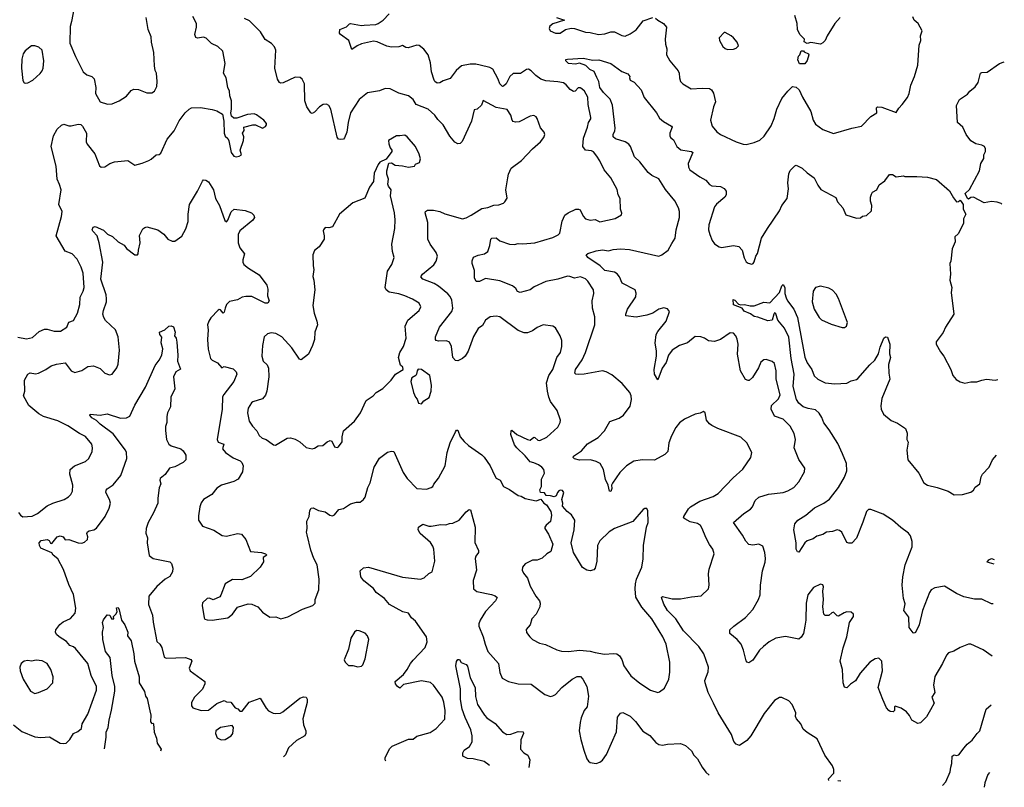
# Model space of a CAD drawing. Extents: x 1954683 to 2060285, y 904798 to 1016299.
# Tile 139 of 256: x 2050248 to 2058422, y 904798 to 911168. Entities that reach past the tile are written whole.
import ezdxf

# ---------------------------------------------------------------- set-up
doc = ezdxf.new("R2010")
doc.units = 0

msp = doc.modelspace()

# ---------------------------------------------------------------- linework, layer by layer
at = {"layer": '0CON10XD'}
for points in [[(2050698, 911255), (2050677.3, 911152.7), (2050668.3, 911111.7), (2050664.1, 910974.1), (2050710.9, 910860.9), (2050775.9, 910735.9), (2050805, 910710), (2050847.3, 910697.3), (2050865.9, 910675.9), (2050880, 910605), (2050878.8, 910555), (2050916.2, 910486.2), (2050977, 910467)], [(2056964.7, 904853.9), (2056962.3, 904867.7), (2057005.6, 904915), (2057006, 904945), (2056997, 904977), (2056932.9, 905065), (2056869.1, 905199.1), (2056785, 905251.2), (2056751.2, 905281.2), (2056732, 905325), (2056696.2, 905365), (2056687.5, 905385), (2056690, 905415), (2056683.6, 905433.6), (2056660, 905485), (2056634.1, 905514.1), (2056575, 905542.5), (2056555, 905542.5), (2056515, 905517.5), (2056429.5, 905410.5), (2056318.8, 905225), (2056283.3, 905185), (2056225, 905143.8), (2056195.9, 905155.9), (2056177.3, 905177.3), (2056158, 905235), (2056045.8, 905415), (2056006.7, 905496.7), (2055964.2, 905585), (2055938, 905665), (2055936.2, 905685), (2055964.2, 905755), (2055967.1, 905795), (2055926.5, 905905), (2055887.1, 905965), (2055759.4, 906095), (2055696, 906196), (2055624.7, 906264.7), (2055595, 906316), (2055576.4, 906373.6), (2055585, 906380), (2055665, 906362.5), (2055735, 906360.8), (2055825, 906378.8), (2055905, 906386.7), (2055966.4, 906443.6), (2055972.5, 906475), (2055965, 906570), (2055971.7, 906608.3), (2056012.5, 906735), (2056002, 906775), (2055975, 906813.8), (2055945, 906870), (2055915, 906946.2), (2055898.9, 906968.9), (2055875, 906985.7), (2055815, 907001.1), (2055768.8, 907025), (2055760, 907035), (2055760.8, 907045), (2055800.2, 907109.8), (2055816, 907125), (2055895, 907171.5), (2056005, 907211.1), (2056047.5, 907235), (2056170, 907365), (2056251.7, 907438.3), (2056316.8, 907533.2), (2056326.2, 907575), (2056284.2, 907655), (2056235, 907702), (2056045, 907773.8), (2055995, 907801.2), (2055974.2, 907814.2), (2055950, 907845), (2055940, 907905), (2055925, 907917.5), (2055897, 907903), (2055855, 907893.3), (2055766.1, 907853.9), (2055725, 907823.3), (2055695, 907783.3), (2055659.2, 907715), (2055637.1, 907655), (2055628, 907585), (2055605, 907559.2), (2055516.8, 907513.2), (2055415, 907514.2), (2055345.9, 907504.1), (2055286.2, 907465), (2055230.9, 907409.1), (2055168.8, 907321.2), (2055161.2, 907305), (2055163.6, 907276.4), (2055155, 907253.3), (2055143.8, 907255), (2055134, 907305), (2055112.6, 907352.6), (2055093.3, 907435), (2055066, 907486), (2055035, 907502.2), (2054985.6, 907515.6), (2054895, 907512.5), (2054854, 907524), (2054842.5, 907535), (2054844.5, 907545.5), (2054911.4, 907588.6), (2054963, 907647), (2055049.8, 907700.2), (2055104, 907755), (2055147.5, 907832.5), (2055225, 907860.8), (2055261.4, 907885), (2055315, 907961.2), (2055326.8, 908016.8), (2055324.3, 908045), (2055312.5, 908075), (2055249.7, 908149.7), (2055165, 908221.2), (2055115.9, 908245.9), (2055085, 908254), (2054935, 908226.5), (2054884.3, 908224.3), (2054865.8, 908225.8), (2054856.2, 908235), (2054862.9, 908265), (2054917.8, 908345), (2054945.6, 908405), (2055021.9, 908635), (2055021.7, 908701.7), (2055002.9, 908775), (2055001.9, 908835), (2055015.8, 908895), (2055011.2, 908925), (2054965, 908998.8), (2054945, 909016.2), (2054903.6, 909033.6), (2054855, 909023.3), (2054815, 909037.5), (2054795, 909038), (2054716.8, 909013.2), (2054615, 908995.5), (2054518.8, 908951.2), (2054485, 908927.1), (2054403.9, 908903.9), (2054381.4, 908911.4), (2054366.6, 908936.6), (2054338.3, 908958.3), (2054235, 909000.6), (2054115, 909020), (2054065, 908994), (2054037.5, 908995), (2054024.2, 909025), (2054024.3, 909085), (2054003.1, 909145), (2054003.4, 909166.6), (2054014.3, 909195.7), (2054055, 909214), (2054105.9, 909224.1), (2054135, 909243.3), (2054151.2, 909295), (2054158.8, 909345), (2054167.5, 909355), (2054205, 909356), (2054233.7, 909333.7), (2054314.6, 909304.6), (2054355, 909300.8), (2054385, 909311.4), (2054425, 909308.5), (2054525, 909315.6), (2054675, 909360.6), (2054718.3, 909381.7), (2054732.5, 909395), (2054752.5, 909495), (2054772.9, 909545), (2054801.8, 909565), (2054865, 909594.2), (2054886.6, 909596.6), (2054900, 909590), (2054925, 909536.7), (2054945, 909514), (2054985, 909504), (2055025, 909508.8), (2055065, 909491.2), (2055192.3, 909517.7), (2055243, 909547), (2055247, 909563), (2055236.2, 909595), (2055234, 909685), (2055216.2, 909715), (2055208.8, 909758.8), (2055156.6, 909856.6), (2055101.2, 909921.2), (2055065, 909996.7), (2055038.8, 910035), (2055011.7, 910071.7), (2054995, 910079.2), (2054944.1, 910084.1), (2054924, 910115), (2054928.9, 910185), (2054962.2, 910275), (2054969.2, 910315), (2054989.2, 910345), (2054989.2, 910355), (2054967.5, 910465), (2054964.3, 910525), (2054935.8, 910575), (2054915, 910593.8), (2054902, 910602), (2054885, 910601.2), (2054860, 910575), (2054845, 910572), (2054817.6, 910587.6), (2054785, 910627.5), (2054763.2, 910643.2), (2054715, 910653.1), (2054615, 910660), (2054575, 910673.8), (2054533.7, 910703.7), (2054495, 910744.3), (2054472.7, 910757.3), (2054455, 910754), (2054405, 910720), (2054345, 910720.8), (2054318.1, 910695), (2054286.9, 910635), (2054265, 910615.7), (2054255, 910614.4), (2054235, 910634), (2054219.4, 910675), (2054175, 910755.8), (2054150.3, 910770.3), (2054070.6, 910790.6), (2054035, 910798.2), (2053988, 910798), (2053915.5, 910784.5), (2053872, 910745), (2053821.2, 910678.8), (2053765, 910660), (2053735, 910642.9), (2053715, 910641.4), (2053695, 910654), (2053689.2, 910665), (2053668, 910735), (2053659.2, 910809.2), (2053640, 910875), (2053602.6, 910922.6), (2053565, 910952.5), (2053545, 910955.8), (2053473.6, 910933.6), (2053455, 910936.7), (2053425, 910953.3), (2053395, 910942), (2053335, 910940.8), (2053295, 910948.1), (2053215, 910983.8), (2053185, 910988.2), (2053085, 910968.1), (2053048.9, 910951.1), (2053005, 910920), (2052981.2, 910995), (2052911.2, 911045), (2052903.3, 911055), (2052906.2, 911085), (2052962.1, 911107.9), (2052985, 911133.8), (2052994.1, 911135.9), (2053085, 911120), (2053107.5, 911122.5), (2053205, 911128.6), (2053225, 911135.8), (2053265, 911163.8), (2053315, 911216.7)], [(2057060, 911185), (2057013.7, 911136.3), (2056952.5, 911035), (2056936, 910995), (2056916.7, 910975), (2056895, 910964), (2056815, 910978), (2056785, 910968.8), (2056760, 910985), (2056762.5, 911005), (2056725.8, 911045), (2056704, 911085), (2056703.3, 911135), (2056681.7, 911201.7)], [(2050234.1, 908534.1), (2050305, 908520.6), (2050355, 908530.6), (2050410.3, 908579.7), (2050455, 908598.8), (2050475, 908600), (2050533.2, 908583.2), (2050586.7, 908583.3), (2050640, 908615), (2050655, 908656.7), (2050695, 908672.5), (2050728.3, 908731.7), (2050747.8, 908805), (2050750.8, 908865), (2050775.4, 908914.6), (2050782.5, 908945), (2050774.1, 909064.1), (2050759.6, 909115), (2050725, 909179.4), (2050683.6, 909223.6), (2050625, 909245.7), (2050550, 909375), (2050595.5, 909534.5), (2050600, 909575), (2050574.2, 909635), (2050591.9, 909755), (2050579.7, 909799.7), (2050558.5, 909845), (2050552.4, 909952.4), (2050509.5, 910115), (2050529.2, 910205), (2050559.7, 910260.3), (2050595, 910293.3), (2050615, 910300), (2050655, 910286.7), (2050675, 910286.7), (2050735, 910301.2), (2050755, 910298), (2050770, 910285), (2050802, 910225), (2050800, 910155), (2050808, 910135), (2050870.8, 910055), (2050911.2, 909955), (2050925, 909943.8), (2050955, 909946.2), (2050997.5, 909975), (2051035, 909988), (2051145, 910000), (2051205, 909960), (2051265, 909976), (2051319.3, 909999.3), (2051340.5, 910009.5), (2051382.5, 910045), (2051405, 910050), (2051418.8, 910061.2), (2051472.9, 910175), (2051529.4, 910245), (2051572.8, 910327.2), (2051622.5, 910395), (2051655, 910426.2), (2051675, 910436), (2051748.8, 910438.8), (2051845, 910421.2), (2051885, 910410), (2051932.5, 910385), (2051943.8, 910325), (2051947, 910227), (2051955, 910200), (2051975, 910182.5), (2051985, 910162.5), (2052002.7, 910065), (2052025, 910033.8), (2052045, 910030), (2052070, 910035), (2052090, 910045), (2052077.5, 910085), (2052107.5, 910165), (2052110, 910195), (2052097.5, 910225), (2052111.7, 910248.3), (2052110, 910275), (2052185, 910296), (2052205, 910296.2), (2052265, 910267.5), (2052289.3, 910280.7), (2052296.7, 910295), (2052296.7, 910305), (2052276.2, 910335), (2052215, 910379.2), (2052194.2, 910385.8), (2052139.2, 910380.8), (2052050.7, 910349.3), (2052025, 910351.2), (2052007, 910367), (2052000, 910395), (2052005.9, 910425.9), (2052006, 910495), (2051993.8, 910535), (2051990, 910575), (2051976.7, 910605), (2051963.3, 910685), (2051939.4, 910725), (2051954.4, 910805), (2051935, 910906.7), (2051894.1, 910944.1), (2051840.7, 910970.7), (2051795, 911015.6), (2051775, 911021.9), (2051725, 911014.3), (2051710, 911020), (2051703.1, 911045), (2051716.5, 911105), (2051716.7, 911135), (2051685.6, 911195)], [(2050977, 910467), (2051015, 910470), (2051075, 910494), (2051135, 910533.1), (2051175, 910578.8), (2051195, 910591.2), (2051235, 910589.2), (2051305, 910560), (2051345, 910560), (2051366.8, 910573.2), (2051385.6, 910614.4), (2051390, 910655), (2051384.2, 910724.2), (2051373.8, 910745), (2051366.2, 910785), (2051360.8, 910895), (2051342.3, 910982.3), (2051340.8, 911025), (2051315.7, 911085), (2051296.9, 911185)], [(2052104.4, 907465.6), (2052098.5, 907415), (2052062.2, 907355), (2052025, 907336.2), (2051924.5, 907305.5), (2051885, 907278.8), (2051843, 907227), (2051775, 907186.9), (2051755, 907157.5), (2051745, 907125.8), (2051731.6, 907051.6), (2051733.3, 907013.3), (2051766.7, 906965), (2051861.2, 906931.2), (2051928.3, 906888.3), (2051965, 906882), (2052055, 906902.9), (2052088.3, 906898.3), (2052125, 906853.3), (2052164.2, 906754.2), (2052255, 906746.2), (2052290, 906735), (2052300, 906725), (2052270, 906705), (2052271.7, 906668.3), (2052243.3, 906625), (2052165, 906547.5), (2052091.7, 906518.3), (2052015, 906522.5), (2051954.1, 906485.9), (2051919.3, 906390.7), (2051910.7, 906379.3), (2051855, 906353.3), (2051825, 906366.7), (2051805, 906363.3), (2051765, 906327.5), (2051763.3, 906305), (2051778.8, 906205), (2051784.2, 906194.2), (2051805, 906186), (2051845.8, 906185.8), (2051975, 906204.2), (2052013.8, 906235), (2052055, 906292.5), (2052145, 906320), (2052175, 906316.2), (2052224.1, 906294.1), (2052265, 906251.2), (2052325, 906210), (2052375, 906213.3), (2052415, 906196.7), (2052475, 906211.2), (2052595, 906276.2), (2052682.5, 906305), (2052700, 906325), (2052700, 906355), (2052732, 906435), (2052735.5, 906525), (2052717.5, 906645), (2052690.8, 906695), (2052664, 906765), (2052633.8, 906893.8), (2052628.8, 906915), (2052633.8, 906945), (2052631.2, 907005), (2052650, 907045), (2052658, 907095), (2052667.5, 907115), (2052685, 907116.2), (2052730, 907095), (2052785, 907083.3), (2052822.5, 907055), (2052845, 907050), (2052861.7, 907058.3), (2052897.3, 907102.7), (2052935, 907110), (2052995, 907151.2), (2053045, 907164), (2053075, 907164.2), (2053102, 907185), (2053115.6, 907205), (2053138.1, 907285), (2053156.7, 907325), (2053190, 907455), (2053235, 907528.8), (2053301.2, 907578.8), (2053335, 907586), (2053355, 907583.3), (2053430.3, 907410.3), (2053465, 907360), (2053545, 907278), (2053625, 907272.9), (2053664.1, 907285.9), (2053676.7, 907295), (2053686.1, 907313.9), (2053725, 907363.3), (2053780, 907465), (2053796, 907575), (2053822.5, 907655), (2053865, 907747.5), (2053875, 907760), (2053885, 907760), (2053906, 907705), (2053936.8, 907666.8), (2053972.7, 907632.7), (2054085, 907557.1), (2054105, 907536), (2054152.5, 907465), (2054191.3, 907381.3), (2054205, 907364), (2054236, 907345), (2054263.3, 907293.3), (2054315, 907270), (2054385, 907220), (2054412.5, 907212.5), (2054445, 907193.8), (2054535, 907173.8), (2054575, 907187.5), (2054600, 907155), (2054621.7, 907141.7), (2054656.2, 907085), (2054662.5, 907055), (2054655, 907002.5), (2054618.3, 906971.7), (2054607.5, 906955), (2054607.5, 906945), (2054638.3, 906898.3), (2054673.8, 906815), (2054658.8, 906755), (2054625, 906736.2), (2054585, 906700), (2054545, 906683.3), (2054505, 906682), (2054445, 906653.3), (2054421.2, 906625), (2054420.7, 906600.7), (2054430, 906575), (2054465, 906533.3), (2054485, 906466.7), (2054533.4, 906383.4), (2054563.8, 906345), (2054570, 906325), (2054566.2, 906295), (2054536.2, 906235), (2054498.8, 906195), (2054486, 906145), (2054453.2, 906106.8), (2054455, 906083.3), (2054482, 906045), (2054505, 906024), (2054564.5, 905994.5), (2054612.1, 905982.1), (2054708.3, 905938.3), (2054745, 905928.1), (2054804.4, 905924.4), (2054895, 905935.6), (2054985, 905928.6), (2055025, 905915.7), (2055103, 905903), (2055178, 905908), (2055205, 905903.8), (2055228.8, 905888.8), (2055247.9, 905857.9), (2055264.4, 905805), (2055322, 905722), (2055395, 905662), (2055485, 905602.5), (2055545, 905584), (2055560.7, 905589.3), (2055600.7, 905619.3), (2055635.8, 905694.2), (2055645.6, 905754.4), (2055645.5, 905835.5), (2055613.6, 905985), (2055587.5, 906045), (2055496.4, 906195), (2055413.3, 906293.3), (2055362.5, 906375), (2055356.9, 906445), (2055360.5, 906485), (2055368.9, 906525), (2055412, 906625), (2055422.7, 906692.7), (2055425.6, 906805), (2055450.8, 906955), (2055466.7, 906995), (2055463, 907093), (2055455, 907110), (2055438.3, 907111.7), (2055425, 907102.5), (2055338, 907002), (2055185, 906944.2), (2055143, 906917), (2055065, 906842), (2055045.5, 906804.5), (2055040.6, 906675), (2055026.2, 906615), (2055015, 906602.5), (2054985, 906593.3), (2054955, 906598.8), (2054921.7, 906621.7), (2054847, 906747), (2054825.8, 906825), (2054850.6, 906935), (2054856.2, 907015), (2054829.3, 907059.3), (2054792.5, 907085), (2054755, 907130), (2054757.5, 907155), (2054747.5, 907185), (2054766.7, 907245), (2054755, 907260), (2054735, 907263.3), (2054725, 907257.5), (2054713.3, 907245), (2054703, 907217), (2054685, 907207.5), (2054655, 907217.5), (2054618.3, 907218.3), (2054605, 907240), (2054572.5, 907245), (2054567.5, 907265), (2054580, 907295), (2054581.2, 907355), (2054603.8, 907405), (2054598, 907435), (2054582.5, 907455), (2054555, 907473.3), (2054515, 907491.5), (2054485, 907497.5), (2054445, 907548.6), (2054374, 907615), (2054355, 907640), (2054326.7, 907725), (2054328.3, 907751.7), (2054335, 907760), (2054375, 907726), (2054462.6, 907682.6), (2054485, 907679.2), (2054515, 907702), (2054525, 907700.8), (2054548.8, 907678.8), (2054565, 907676), (2054625, 907704.2), (2054716, 907785), (2054736.2, 907825), (2054738, 907845), (2054710, 907925), (2054655, 907998.8), (2054639.5, 908035), (2054628.5, 908085), (2054622.1, 908155), (2054641.8, 908215), (2054673.1, 908265), (2054707.5, 908365), (2054737.5, 908405), (2054750, 908455), (2054747.5, 908505), (2054734, 908545), (2054695, 908610), (2054674.2, 908624.2), (2054595, 908634.2), (2054545, 908612.5), (2054504.4, 908585.6), (2054465, 908570), (2054435, 908568), (2054385, 908588.6), (2054235, 908702.5), (2054205, 908708.6), (2054155, 908702.5), (2054115, 908674), (2054090.7, 908629.3), (2054054.3, 908605), (2054015, 908538.8), (2053972, 908418), (2053945, 908376), (2053923.6, 908356.4), (2053885, 908336.9), (2053865, 908340), (2053843.3, 908365), (2053832.2, 908455), (2053815, 908490.8), (2053792.4, 908502.4), (2053725, 908499.4), (2053706.2, 908505), (2053699.2, 908515), (2053701.1, 908535), (2053734.4, 908615), (2053834.4, 908745), (2053844.5, 908775), (2053835, 908840), (2053820.9, 908870.9), (2053801.9, 908891.9), (2053724.3, 908955), (2053687.6, 908977.6), (2053594.7, 909014.7), (2053578, 909035), (2053592.9, 909055), (2053687, 909133), (2053705.7, 909165), (2053715.7, 909205), (2053705.8, 909235), (2053655.5, 909305.5), (2053635.8, 909345), (2053636.9, 909485), (2053613.3, 909565), (2053617.5, 909575), (2053635, 909586.2), (2053684.2, 909585.8), (2053735, 909576.9), (2053776.9, 909556.9), (2053925, 909516), (2053955, 909522.5), (2053996.7, 909546.7), (2054085, 909600), (2054135, 909607.8), (2054185, 909627.1), (2054225, 909632), (2054265, 909644), (2054276.7, 909655), (2054293.6, 909686.4), (2054282.9, 909755), (2054299.2, 909855), (2054305.8, 909885), (2054329.4, 909935), (2054415, 910000), (2054504, 910096), (2054570.8, 910155), (2054599.7, 910190.3), (2054608, 910215), (2054603.3, 910235), (2054571.4, 910271.4), (2054545, 910347.5), (2054535, 910362.5), (2054515, 910372.5), (2054485, 910366.2), (2054395, 910321.2), (2054365, 910316.7), (2054345, 910323.3), (2054336.7, 910335), (2054326.7, 910375), (2054295, 910423.3), (2054205, 910440), (2054095, 910496.7), (2054080.7, 910459.3), (2054045.8, 910424.2), (2054020, 910420), (2053998.9, 910325), (2053922.1, 910157.9), (2053905, 910140), (2053885, 910138.6), (2053861.7, 910151.7), (2053820.2, 910200.2), (2053762.9, 910295), (2053720, 910340), (2053695, 910376.2), (2053638.6, 910425), (2053540, 910465), (2053515, 910505.7), (2053475, 910535.8), (2053395, 910558), (2053322.5, 910595), (2053282.5, 910597.5), (2053234.1, 910575.9), (2053135, 910560), (2053066, 910505), (2052995.6, 910395), (2052975.8, 910315), (2052964.5, 910235.5), (2052945, 910186.7), (2052935, 910176.7), (2052915, 910172.5), (2052895, 910177.5), (2052885, 910192.5), (2052830.6, 910425), (2052815, 910455.8), (2052795, 910467.1), (2052766.8, 910463.2), (2052738, 910445), (2052695, 910401.2), (2052675, 910390), (2052664.1, 910394.1), (2052632.5, 910445), (2052614.2, 910495), (2052612, 910635), (2052593.8, 910675), (2052576.8, 910686.8), (2052535, 910690), (2052435, 910644), (2052415, 910641.2), (2052405, 910646.7), (2052388.1, 910675), (2052365.6, 910765), (2052374.3, 910915), (2052363.2, 910943.2), (2052339.3, 910969.3), (2052285, 911002.9), (2052247.4, 911067.4), (2052155, 911157.1), (2052115, 911177.1)], [(2054705, 911186.2), (2054770, 911165), (2054675, 911134.3), (2054648, 911115), (2054644.3, 911095), (2054652.5, 911075), (2054695, 911054.6), (2054735, 911055.6), (2054778, 911085), (2054825, 911097.3), (2054855, 911094.5), (2054945, 911064.3), (2054985, 911061.2), (2055054.4, 911044.4), (2055105, 911050), (2055155, 911067.1), (2055185, 911068), (2055247, 911037), (2055275, 911031.4), (2055315, 911049.2), (2055365, 911084.2), (2055425, 911158), (2055505, 911186)], [(2055525, 911181.2), (2055545, 911164.2), (2055593.8, 911135), (2055618, 911105), (2055606.9, 911005), (2055608, 910965), (2055620, 910925), (2055616.7, 910875), (2055645.9, 910825.9), (2055715, 910742.5), (2055724, 910724), (2055724.2, 910685), (2055734, 910655), (2055753.8, 910635), (2055822.5, 910595), (2055915, 910600.6), (2055975, 910597.5), (2055991.2, 910585), (2056007.7, 910557.7), (2056024, 910485), (2056009.2, 910445), (2055984.2, 910334.2), (2055998, 910285), (2056035, 910238), (2056065, 910215.8), (2056195, 910154), (2056255, 910134), (2056277.7, 910132.3), (2056345, 910148.8), (2056391.7, 910168.3), (2056427.9, 910202.1), (2056487.5, 910287.5), (2056512.4, 910347.6), (2056533.6, 910426.4), (2056575, 910513.3), (2056624.3, 910575.7), (2056665, 910613.3), (2056695, 910607.5), (2056720, 910585), (2056746.2, 910525), (2056816.8, 910406.8), (2056834.2, 910334.2), (2056855, 910300), (2056915.8, 910255.8), (2057005, 910224.2), (2057155, 910268), (2057236.7, 910285), (2057315, 910363.3), (2057363.3, 910395), (2057362, 910435), (2057370, 910445), (2057405, 910442), (2057525, 910397.5), (2057545, 910432.5), (2057575, 910462.5), (2057617.7, 910522.3), (2057631.2, 910555), (2057646, 910625), (2057676.2, 910695), (2057705, 910790), (2057716.2, 910955), (2057728.8, 910995), (2057727, 911033), (2057738.8, 911075), (2057706.7, 911135), (2057675, 911162.5), (2057662.3, 911192.3)], [(2056125, 910920), (2056175, 910922.5), (2056195, 910930), (2056215, 910950), (2056205, 910980), (2056175, 911017.5), (2056155, 911032.5), (2056105, 911060), (2056095, 911060), (2056053.9, 911016.1), (2056057.5, 910995), (2056086.4, 910946.4), (2056105, 910927.5), (2056125, 910920)], [(2050295, 910640), (2050315, 910644.3), (2050356.2, 910665), (2050417.6, 910722.4), (2050435, 910743.8), (2050441.9, 910765), (2050448.1, 910825), (2050433.9, 910913.9), (2050408.3, 910938.3), (2050375, 910950.8), (2050345, 910952), (2050295, 910910), (2050276, 910885), (2050265, 910840), (2050264.4, 910765), (2050273.8, 910663.8), (2050285, 910644.2), (2050295, 910640)], [(2056721.7, 910801.7), (2056706.7, 910835), (2056713.3, 910865), (2056723.6, 910876.4), (2056735, 910910), (2056755, 910910), (2056760, 910900), (2056796.7, 910885), (2056798.8, 910875), (2056785, 910830), (2056765, 910802.5), (2056721.7, 910801.7)], [(2058320.4, 905885.7), (2058247, 905937), (2058145, 905986.2), (2058125, 905986), (2058055, 905958.8), (2058003.9, 905926.1), (2057957.7, 905912.3), (2057941.2, 905895), (2057908, 905825), (2057845, 905717.5), (2057834.3, 905645), (2057845.7, 905585), (2057821.4, 905545), (2057838.6, 905495), (2057810.5, 905439.5), (2057775, 905383.3), (2057725, 905333.8), (2057705, 905326), (2057654.1, 905354.1), (2057635, 905392.5), (2057610, 905425), (2057565, 905453.3), (2057515, 905470), (2057510, 905465), (2057510, 905435), (2057500, 905425), (2057475, 905427.5), (2057462.5, 905435), (2057445, 905457.5), (2057412.5, 905525), (2057376, 905625), (2057411.8, 905765), (2057404.4, 905844.4), (2057379.1, 905869.1), (2057350, 905865), (2057305, 905835.7), (2057226, 905745), (2057187.7, 905682.3), (2057146.1, 905653.9), (2057115, 905622.5), (2057095, 905627.5), (2057084, 905665), (2057078, 905775), (2057059.2, 905845), (2057083.1, 905955), (2057114.3, 906045), (2057138, 906165), (2057170, 906215), (2057170, 906235), (2057151.7, 906251.7), (2057115, 906252.5), (2057093.6, 906246.4), (2057045, 906217.5), (2057035, 906220), (2057005, 906250), (2056990, 906245), (2056965, 906222.5), (2056935, 906222.5), (2056923.9, 906233.9), (2056914.2, 906295), (2056922, 906355), (2056916.7, 906425), (2056920.7, 906460.7), (2056915, 906477.5), (2056895, 906483.3), (2056838.8, 906455), (2056791.4, 906395), (2056775.9, 906325.9), (2056774, 906185), (2056767.1, 906135), (2056753.8, 906075), (2056735.6, 906044.4), (2056715, 906028), (2056605, 906048), (2056525, 906034.2), (2056470, 906005), (2056422.6, 905967.4), (2056390, 905935), (2056335, 905853.8), (2056301.7, 905831.7), (2056286.4, 905836.4), (2056278.3, 905848.3), (2056257.5, 905935), (2056238.8, 905985), (2056203.8, 906025), (2056143.8, 906075), (2056142.5, 906105), (2056175.7, 906134.3), (2056274.5, 906205.5), (2056335, 906274), (2056380, 906355), (2056395.6, 906395), (2056398.6, 906475), (2056415.6, 906595), (2056438.1, 906665), (2056439.5, 906695), (2056434.4, 906745), (2056417.5, 906797.5), (2056385, 906814.2), (2056335, 906805.8), (2056301.2, 906811.2), (2056275, 906838.8), (2056248.9, 906888.9), (2056174.1, 906995.9), (2056259.7, 907070.3), (2056315.7, 907105), (2056331.9, 907125), (2056355, 907178.8), (2056385, 907204), (2056465, 907229.4), (2056585, 907243.3), (2056625, 907257.1), (2056675, 907284.2), (2056715, 907332), (2056763.8, 907415), (2056766.2, 907445), (2056715, 907517.5), (2056678, 907615), (2056688.6, 907685), (2056678.6, 907735), (2056643.4, 907793.4), (2056585, 907852), (2056515, 907877.1), (2056487.3, 907935), (2056490, 907965), (2056548.5, 908021.5), (2056560, 908055), (2056526.9, 908185), (2056529.4, 908255), (2056513.6, 908313.6), (2056495, 908332.5), (2056445, 908348), (2056425, 908346), (2056400, 908325), (2056380.3, 908279.7), (2056330.3, 908199.7), (2056305, 908173.3), (2056295, 908172.5), (2056272.7, 908182.7), (2056232.6, 908252.6), (2056207.8, 908392.2), (2056212.2, 908475), (2056205.5, 908515.5), (2056194.2, 908544.2), (2056175, 908566.2), (2056145, 908570), (2056065, 908514), (2056015, 908498), (2055965, 908502), (2055934.2, 908524.2), (2055903.9, 908536.1), (2055855, 908538), (2055793.2, 908486.8), (2055725, 908464.2), (2055664.2, 908425), (2055635, 908383.8), (2055615, 908322.5), (2055581.9, 908275), (2055545, 908180), (2055518.1, 908225), (2055514.4, 908265), (2055535.5, 908375), (2055535, 908420), (2055523.8, 908483.8), (2055532.7, 908555), (2055545, 908580.8), (2055615, 908666), (2055643.3, 908745), (2055627.3, 908767.3), (2055595, 908775.8), (2055555, 908764.3), (2055505, 908731.9), (2055455.5, 908714.5), (2055365, 908700), (2055280.9, 908710.9), (2055279.4, 908725), (2055293.5, 908765), (2055362.4, 908867.6), (2055367, 908897), (2055357.5, 908925), (2055250.9, 908980.9), (2055227.1, 909035), (2055209.1, 909059.1), (2055185, 909071.5), (2055105, 909085.4), (2055065.7, 909125.7), (2054964.3, 909195), (2054952, 909215), (2054965, 909228), (2055035, 909250), (2055085, 909257.5), (2055135, 909248.8), (2055175, 909260), (2055235, 909265.5), (2055309.7, 909259.7), (2055555, 909204.2), (2055580, 909215), (2055632.5, 909255), (2055660.9, 909309.1), (2055690.6, 909355), (2055696.9, 909425), (2055726, 909525), (2055726.8, 909575), (2055718.2, 909605), (2055686.1, 909665), (2055608.8, 909758.8), (2055555, 909846.7), (2055495, 909875.6), (2055465, 909900), (2055396.7, 909986.7), (2055350.9, 910030.9), (2055318.5, 910115), (2055305, 910134.5), (2055275, 910154.5), (2055195, 910178.6), (2055173.8, 910195), (2055173.9, 910213.9), (2055188.6, 910245), (2055191.9, 910268.1), (2055169.1, 910459.1), (2055148.7, 910508.7), (2055095, 910562.9), (2055065.6, 910605), (2055054.7, 910654.7), (2055038.8, 910688.8), (2055016.6, 910736.6), (2054981.2, 910755), (2054947.6, 910787.6), (2054895, 910805.8), (2054862.4, 910797.6), (2054803.1, 910803.1), (2054783.3, 910825), (2054783.3, 910836.7), (2054795, 910841.2), (2054925, 910847.5), (2055005, 910832), (2055055, 910835.7), (2055155, 910804.3), (2055247.9, 910737.9), (2055297.3, 910717.3), (2055312.5, 910695), (2055310, 910685), (2055317, 910667), (2055349.7, 910649.7), (2055407.1, 910585), (2055432.6, 910522.6), (2055534.2, 910395), (2055560.8, 910350.8), (2055592.8, 910322.8), (2055660, 910285), (2055663.8, 910275), (2055644.4, 910225.6), (2055644.4, 910204.4), (2055650.9, 910190.9), (2055675, 910170), (2055704, 910114), (2055737.9, 910087.9), (2055805, 910077.8), (2055824.3, 910074.3), (2055836.2, 910065), (2055797.8, 909975), (2055800, 909945), (2055812.6, 909922.6), (2055895, 909862.5), (2055945, 909836.2), (2055975, 909798.8), (2055995, 909790), (2056065, 909784), (2056096.8, 909766.8), (2056112, 909745), (2056114, 909715), (2056100.8, 909695), (2056032, 909638), (2056015, 909614.2), (2055968.7, 909465), (2055966.1, 909425), (2055976.2, 909385), (2055996, 909336), (2056015, 909307.1), (2056053.7, 909283.7), (2056075, 909278.1), (2056175, 909292.5), (2056217.5, 909285), (2056246.2, 909255), (2056262.7, 909192.7), (2056279.3, 909159.3), (2056295, 909146.7), (2056325, 909140), (2056335.9, 909144.1), (2056345, 909157.5), (2056360, 909205), (2056373.9, 909226.1), (2056407.5, 909355), (2056455.6, 909435), (2056555, 909581.2), (2056575, 909626.7), (2056618.8, 909685), (2056630, 909765), (2056624, 909815), (2056632, 909888), (2056645, 909917.5), (2056682.5, 909955), (2056695, 909960), (2056745, 909936), (2056785, 909896.2), (2056843.3, 909855), (2056874.3, 909794.3), (2056899.5, 909759.5), (2057023, 909693), (2057037.5, 909655), (2057082.5, 909605), (2057107, 909547), (2057195, 909520), (2057227, 909523), (2057245, 909537.5), (2057276.7, 909543.3), (2057318.3, 909581.7), (2057322.5, 909625), (2057310.7, 909660.7), (2057310, 909695), (2057319.3, 909720.7), (2057327.5, 909735), (2057363, 909757), (2057383.6, 909796.4), (2057429.3, 909830.7), (2057468.3, 909881.7), (2057495, 909882.5), (2057525, 909862.5), (2057585, 909872.5), (2057595, 909867.5), (2057695, 909866.7), (2057785, 909860), (2057858.3, 909841.7), (2057967.7, 909747.7), (2057999.3, 909689.3), (2058025, 909657.5), (2058041.7, 909658.3), (2058055, 909670), (2058065, 909660), (2058080, 909635), (2058080, 909595), (2058102.5, 909555), (2058082.5, 909515), (2058082.5, 909475), (2058038.3, 909391.7), (2058012.5, 909365), (2058013, 909323), (2057988.8, 909265), (2057978, 909165), (2057970, 909145), (2057976.2, 909055), (2057970, 909005), (2057985.8, 908945), (2057982, 908905), (2058004, 908725), (2057935, 908616.7), (2057915, 908572.5), (2057857.5, 908495), (2057857.5, 908475), (2057891.7, 908411.7), (2057921.2, 908375), (2057976.7, 908265), (2057993.9, 908213.9), (2058021.7, 908181.7), (2058055, 908162.5), (2058095, 908150), (2058145, 908162.5), (2058195, 908163.3), (2058234, 908176), (2058275, 908183.3), (2058345, 908176.7), (2058369.2, 908182.4)], [(2058400.1, 909637), (2058395, 909642.5), (2058363, 909653), (2058315, 909660), (2058255, 909646.7), (2058165, 909693.8), (2058145, 909691.2), (2058125, 909677.5), (2058115, 909682.5), (2058097.5, 909725), (2058132.3, 909757.7), (2058217, 909913), (2058227.5, 909975), (2058252.5, 910015), (2058252.5, 910045), (2058266.4, 910073.6), (2058266.7, 910095), (2058257.5, 910115), (2058235.7, 910125.7), (2058185, 910136.2), (2058143.2, 910163.2), (2058105.8, 910215.8), (2058076.7, 910275), (2058033.3, 910315), (2058023.8, 910455), (2058051.2, 910505), (2058115, 910548.8), (2058135, 910573.3), (2058180.5, 910609.5), (2058203.9, 910646.1), (2058225, 910722.5), (2058235, 910728.8), (2058278.3, 910731.7), (2058382.5, 910805), (2058421.9, 910818.5)], [(2052675, 907606.2), (2052695, 907611.2), (2052725, 907630), (2052766.1, 907633.9), (2052800, 907665), (2052825, 907676.7), (2052840.5, 907670.5), (2052862, 907622), (2052885, 907616.2), (2052895, 907623.8), (2052924.2, 907665), (2052924.2, 907705.8), (2052936.7, 907755), (2053028.8, 907835), (2053077.1, 907905), (2053125, 908007.5), (2053182.8, 908047.2), (2053207.1, 908072.9), (2053263.4, 908106.6), (2053330.8, 908175), (2053368.8, 908225), (2053432.5, 908265), (2053427.5, 908285), (2053410.5, 908300.5), (2053392.5, 908365), (2053404, 908405), (2053435.6, 908454.4), (2053455.8, 908525), (2053449.2, 908625), (2053470.8, 908675), (2053565.7, 908754.3), (2053578, 908785), (2053563.3, 908815), (2053509.1, 908849.1), (2053445.6, 908875.6), (2053395, 908892.5), (2053315, 908905.6), (2053289.2, 908925), (2053282.9, 908945), (2053300.2, 909079.8), (2053337.5, 909135), (2053355.8, 909195), (2053342.5, 909245), (2053338, 909305), (2053361.4, 909435), (2053364.2, 909505.8), (2053360, 909565), (2053327.1, 909705), (2053331.4, 909755), (2053310, 909785), (2053304.1, 909804.1), (2053310, 909845), (2053297, 909887), (2053296.4, 909913.6), (2053313, 909977), (2053335, 909980), (2053365, 909960), (2053425, 909956.2), (2053475, 909943.3), (2053526.7, 909953.3), (2053535, 909970), (2053566.4, 909983.6), (2053576.4, 910013.6), (2053565, 910052.5), (2053533.8, 910115), (2053465, 910196.7), (2053445, 910208.8), (2053404.3, 910204.3), (2053375, 910204.3), (2053310, 910165), (2053313.6, 910136.4), (2053324.1, 910104.1), (2053337.5, 910085), (2053336.7, 910075), (2053289.3, 910010.7), (2053237.5, 909985), (2053223.3, 909965), (2053191.2, 909895), (2053186.2, 909825), (2053153.2, 909776.8), (2053113, 909687), (2053015, 909648), (2052903.8, 909555), (2052845, 909447.5), (2052815, 909440), (2052785, 909442.5), (2052770, 909425), (2052766.7, 909415), (2052776.7, 909375), (2052776.7, 909345), (2052735, 909283.3), (2052695, 909252.5), (2052682, 909215), (2052683.9, 909126.1), (2052690.8, 909095), (2052682.7, 909037.3), (2052691.4, 909005), (2052697.1, 908925), (2052681.9, 908795), (2052692.1, 908732.1), (2052713.8, 908665), (2052720, 908635), (2052698.8, 908575), (2052695.8, 908515), (2052680, 908465), (2052645, 908393.3), (2052585, 908343.8), (2052571.2, 908351.2), (2052508.6, 908445), (2052425, 908535.7), (2052375, 908564.2), (2052335, 908570), (2052305, 908562), (2052278.8, 908535), (2052264.4, 908465), (2052258.1, 908375), (2052269.2, 908335), (2052303, 908303), (2052314.2, 908275), (2052315.8, 908205), (2052300, 908085), (2052288.3, 908051.7), (2052265, 908022), (2052185, 907996), (2052173, 907987), (2052145.8, 907945), (2052139.4, 907905), (2052152.9, 907835), (2052180, 907795), (2052216.6, 907756.6), (2052235, 907716.2), (2052260, 907695), (2052295, 907684), (2052315, 907670), (2052355, 907640), (2052373, 907637), (2052470, 907695), (2052495, 907697.1), (2052535, 907685.4), (2052574.2, 907665), (2052627, 907617), (2052675, 907606.2)], [(2050237.9, 907077.9), (2050255.8, 907055), (2050275, 907043.3), (2050352.7, 907047.3), (2050395, 907070), (2050476.6, 907133.4), (2050523.6, 907156.4), (2050616.7, 907186.7), (2050652.7, 907207.3), (2050672.3, 907227.7), (2050686.2, 907256.2), (2050689.2, 907305), (2050664.2, 907395), (2050666.1, 907433.9), (2050704.5, 907465.5), (2050795, 907502.5), (2050821.2, 907525), (2050850, 907585), (2050852, 907615), (2050845.8, 907645), (2050795, 907707.5), (2050745, 907733.8), (2050648.6, 907798.6), (2050565, 907837.5), (2050446, 907875), (2050407.4, 907897.4), (2050323.3, 907965), (2050279.2, 908045), (2050290.8, 908085), (2050289.2, 908175), (2050314.6, 908225.4), (2050335, 908237.1), (2050379.7, 908229.7), (2050405, 908233.1), (2050466.4, 908263.6), (2050510, 908295), (2050555, 908307.8), (2050625, 908320.8), (2050674.7, 908254.7), (2050705, 908241.1), (2050765, 908256), (2050815, 908290), (2050860, 908295), (2050915, 908273.3), (2050955, 908233.8), (2050995, 908221.2), (2051016.7, 908225), (2051055, 908277.5), (2051065, 908310), (2051077.8, 908425), (2051066.4, 908535), (2051043.5, 908595), (2050961.7, 908671.7), (2050947.1, 908695), (2050938.8, 908725), (2050943.5, 908755), (2050968.8, 908825), (2050969.8, 908849.8), (2050965.6, 908885), (2050922.7, 909015), (2050938.1, 909155), (2050907.1, 909315), (2050891.2, 909375), (2050855, 909412.5), (2050850, 909425), (2050857.5, 909445), (2050875, 909451.2), (2050945, 909420), (2050978.3, 909388.3), (2051017.6, 909367.6), (2051066.7, 909325), (2051115, 909296.7), (2051135, 909270), (2051205, 909216.7), (2051225, 909217.5), (2051232.5, 909225), (2051233.3, 909255), (2051248.8, 909315), (2051243.9, 909376.1), (2051269.3, 909430.7), (2051286.1, 909443.9), (2051305, 909448.8), (2051395, 909424), (2051445, 909388), (2051477, 909347), (2051515, 909330), (2051535, 909330), (2051595, 909372.5), (2051627.7, 909432.3), (2051645.8, 909494.2), (2051645.8, 909555), (2051658, 909635), (2051723.8, 909745), (2051765, 909827.5), (2051775, 909837.5), (2051793, 909837), (2051815, 909823.3), (2051856, 909755), (2051875, 909682.5), (2051906.6, 909626.6), (2051952.1, 909502.1), (2051965, 909490), (2051977.1, 909505), (2052005, 909573.3), (2052030, 909595), (2052120, 909585), (2052172.5, 909565), (2052193.3, 909545), (2052196.2, 909525), (2052183.3, 909505), (2052074.5, 909415.5), (2052060.8, 909385), (2052060.8, 909315), (2052076.7, 909275), (2052113.8, 909225), (2052101.2, 909175), (2052101.2, 909155), (2052110, 909135), (2052146.7, 909105), (2052235, 909050), (2052300, 908965), (2052308.3, 908931.7), (2052306.2, 908875), (2052318, 908835), (2052307.5, 908815), (2052285, 908815.8), (2052175, 908870.5), (2052125, 908871.8), (2052095, 908865.5), (2052055, 908843.9), (2051990.9, 908829.1), (2051965.6, 908804.4), (2051955, 908772.5), (2051945, 908740), (2051936.4, 908733.6), (2051915, 908760), (2051905, 908762.5), (2051895, 908756.7), (2051835, 908693.8), (2051817.1, 908665), (2051808.1, 908635), (2051811.9, 908595), (2051806.9, 908515), (2051813.7, 908433.7), (2051831.9, 908355), (2051845, 908341.9), (2051889.1, 908319.1), (2051925, 908277.5), (2051945, 908290), (2052020.8, 908270.8), (2052044.5, 908245), (2052049.5, 908225), (2052027.1, 908165), (2051941.8, 908058.2), (2051933, 908037), (2051928.3, 907935), (2051888.8, 907685), (2051895, 907662.5), (2051942.5, 907645), (2051933.1, 907605), (2051956.9, 907575), (2052021.1, 907531.1), (2052077.2, 907507.2), (2052092.6, 907492.6), (2052104.4, 907465.6)], [(2058329.6, 906319.4), (2058315, 906320), (2058235, 906357.8), (2058175, 906360), (2058085, 906377.5), (2058025.5, 906405.5), (2057925, 906465.8), (2057845, 906454), (2057813.8, 906435), (2057802, 906415), (2057742, 906265), (2057714.4, 906145.6), (2057685, 906083.3), (2057675, 906077.5), (2057665, 906080), (2057632.9, 906122.9), (2057628.3, 906208.3), (2057586.5, 906265), (2057599.7, 906319.7), (2057584.3, 906365), (2057573.3, 906475), (2057579.5, 906545), (2057598.2, 906645), (2057656.9, 906793.1), (2057657, 906837), (2057643.3, 906885), (2057627, 906907), (2057563.2, 906953.2), (2057495, 907015.8), (2057415, 907065.5), (2057315, 907102), (2057295, 907103.3), (2057278.8, 907085), (2057248.8, 906998.8), (2057196, 906865), (2057155.5, 906824.5), (2057132.3, 906822.3), (2057115, 906830), (2057074, 906915), (2057055, 906930), (2057035, 906932.9), (2056995, 906920), (2056945, 906915.8), (2056915, 906896), (2056865, 906881.2), (2056835, 906858.8), (2056785, 906843.3), (2056765, 906827.5), (2056715, 906747.5), (2056705, 906752.5), (2056694.3, 906774.3), (2056694.3, 906825), (2056674.2, 906935), (2056683.8, 906985), (2056708.8, 907015), (2056775, 907055.8), (2056845, 907115.6), (2056925, 907155.6), (2056971.3, 907188.7), (2057045, 907286), (2057095, 907370.8), (2057114.6, 907425), (2057110.7, 907485), (2057078, 907565), (2057039.6, 907649.6), (2056967.3, 907765), (2056923.1, 907823.1), (2056907.4, 907867.4), (2056885, 907903.1), (2056855, 907929.1), (2056795, 907940), (2056752, 907955), (2056715.8, 907985), (2056696.4, 908016.4), (2056668.5, 908125), (2056678.4, 908225), (2056653.6, 908355), (2056633.4, 908533.4), (2056597.8, 908607.8), (2056540.6, 908675), (2056525, 908726.2), (2056515, 908734), (2056507.5, 908725), (2056494, 908675), (2056457.5, 908667.5), (2056375, 908700), (2056345, 908703.3), (2056316.1, 908726.1), (2056262.5, 908747.5), (2056245, 908773.8), (2056175, 908802.5), (2056170, 908845), (2056185, 908840), (2056215, 908808), (2056235, 908800), (2056265, 908802.9), (2056313.4, 908793.4), (2056345, 908794.4), (2056425, 908822.5), (2056475, 908816.7), (2056556.7, 908905), (2056575, 908960), (2056585, 908970), (2056598.8, 908945), (2056599.2, 908895), (2056610.6, 908860.6), (2056623.1, 908835), (2056675, 908765.8), (2056705.8, 908695.8), (2056765.8, 908365.8), (2056785, 908320), (2056823.3, 908265), (2056843.4, 908213.4), (2056875, 908183.3), (2056935, 908153.3), (2057015, 908145.6), (2057115, 908150), (2057149.7, 908170.3), (2057195, 908181.4), (2057205, 908189.2), (2057305, 908304), (2057348.3, 908341.7), (2057376.6, 908393.4), (2057390.7, 908449.3), (2057421.2, 908525), (2057435, 908536.7), (2057453, 908533), (2057471.2, 908475), (2057468, 908395), (2057475.8, 908365), (2057460, 908305), (2057462, 908235), (2057471.2, 908185), (2057405.8, 908025), (2057397.7, 907962.3), (2057400.8, 907935), (2057418.8, 907895), (2057482.2, 907842.2), (2057535, 907818), (2057602.5, 907775), (2057616.4, 907736.4), (2057613.3, 907685), (2057623, 907663), (2057613.8, 907595), (2057621.2, 907515), (2057711.2, 907405), (2057753.8, 907325), (2057785, 907303.8), (2057865, 907286), (2057955, 907256.2), (2058005, 907223.8), (2058075, 907226.2), (2058145, 907246.7), (2058165.8, 907264.2), (2058180.5, 907289.5), (2058220, 907315), (2058231.2, 907375), (2058241.2, 907395), (2058296.2, 907455), (2058324.5, 907515.5), (2058355.8, 907553.7)], [(2057095, 908613.3), (2057112.5, 908625), (2057120, 908655), (2057045.7, 908855), (2057025, 908890), (2056995, 908923.8), (2056965, 908940), (2056895, 908955.8), (2056855.9, 908944.1), (2056835.9, 908914.1), (2056825.6, 908825), (2056842.2, 908765), (2056884.2, 908695), (2056905, 908675.8), (2056985, 908641.2), (2057075, 908613.3), (2057095, 908613.3)], [(2050195.8, 905315), (2050265, 905260), (2050375, 905217.1), (2050425, 905211.1), (2050495, 905215.6), (2050584.5, 905164.5), (2050615, 905160), (2050633.3, 905165), (2050664.5, 905195.5), (2050695, 905243.8), (2050729.7, 905260.3), (2050762, 905285), (2050765.8, 905325), (2050815, 905403.3), (2050886.7, 905605), (2050885.4, 905635.4), (2050841.4, 905725), (2050814.4, 905825), (2050711.7, 905948.3), (2050695, 905962.7), (2050665, 905975.5), (2050636.3, 906006.3), (2050575, 906045.7), (2050554.3, 906065), (2050545.7, 906085), (2050548, 906105), (2050581.3, 906148.7), (2050609.7, 906170.3), (2050670.3, 906199.7), (2050707.5, 906242.5), (2050714.5, 906285.5), (2050695, 906397.5), (2050655, 906480), (2050611.5, 906605), (2050564.6, 906694.6), (2050526.7, 906725), (2050513.8, 906743.8), (2050425, 906780.8), (2050411.4, 906805), (2050410, 906825), (2050426.2, 906845), (2050475, 906854), (2050492.5, 906845), (2050505, 906822.5), (2050515, 906820), (2050560, 906875), (2050585, 906885.7), (2050610, 906875), (2050625, 906850), (2050655.7, 906854.3), (2050735, 906825.6), (2050765, 906824.3), (2050785, 906831.4), (2050810.8, 906855), (2050814.3, 906875), (2050805.6, 906905), (2050811.5, 906918.5), (2050825, 906925.5), (2050864.7, 906935.3), (2050885, 906948.9), (2050957.9, 907045), (2050992.2, 907115), (2051003.1, 907155), (2050995, 907186.7), (2050963, 907243), (2050965, 907262.5), (2050973.8, 907275), (2051022.9, 907307.1), (2051088.5, 907385), (2051138.8, 907525), (2051135.4, 907575), (2051127.3, 907595), (2051025, 907730), (2050915, 907810.8), (2050885, 907840.8), (2050846.2, 907865), (2050830, 907885), (2050832.5, 907895), (2050915, 907886), (2050975.7, 907895.7), (2051085, 907861.9), (2051135, 907862.5), (2051162.3, 907877.7), (2051205, 907970), (2051292.4, 908117.6), (2051371.7, 908298.3), (2051406.6, 908343.4), (2051427.5, 908385), (2051436, 908435), (2051423, 908487), (2051427, 908533), (2051412.5, 908555), (2051410, 908575), (2051452.5, 908595), (2051485, 908623.3), (2051506.1, 908626.1), (2051525, 908617.5), (2051538.8, 908575), (2051532.5, 908545), (2051546.2, 908525), (2051551.7, 908491.7), (2051562, 908385), (2051558, 908335), (2051583.3, 908266.7), (2051544, 908246), (2051526.2, 908205), (2051536.2, 908105), (2051503.8, 908035), (2051501.2, 907955), (2051476.2, 907905), (2051468.8, 907875), (2051468.8, 907825), (2051458.8, 907791.2), (2051457.3, 907757.3), (2051466, 907685), (2051486.2, 907645), (2051505, 907631.2), (2051586.2, 907605), (2051605, 907590), (2051626.7, 907555), (2051626.2, 907515), (2051605, 907492.5), (2051535, 907457.5), (2051492.5, 907445), (2051455.4, 907394.6), (2051415, 907361.2), (2051412.2, 907345), (2051418.6, 907315), (2051406.8, 907283.2), (2051394.3, 907195.7), (2051395.6, 907154.4), (2051360, 907075), (2051314.4, 906995), (2051297.5, 906945), (2051296.4, 906906.4), (2051308.3, 906868.3), (2051306, 906825), (2051322.5, 906722.5), (2051355.8, 906695.8), (2051495, 906668.6), (2051509.4, 906655), (2051519.7, 906615), (2051515.7, 906585), (2051495, 906547.5), (2051456, 906525), (2051386, 906465), (2051319.2, 906385), (2051316.9, 906315), (2051351.4, 906225), (2051357.3, 906167.3), (2051387.7, 906007.7), (2051411.2, 905985), (2051427.8, 905957.8), (2051447.6, 905877.6), (2051465, 905868.6), (2051625, 905874.2), (2051668.6, 905858.6), (2051676, 905845), (2051656, 905785), (2051662.5, 905765), (2051784, 905675), (2051786, 905655), (2051765, 905613.3), (2051698.8, 905545), (2051675, 905500), (2051673.6, 905473.6), (2051685, 905457.5), (2051755, 905436.2), (2051815, 905438), (2051885, 905492.5), (2051945, 905517.5), (2051965, 905507.5), (2052000, 905505), (2052037.5, 905457.5), (2052058.3, 905448.3), (2052075, 905430), (2052095, 905430), (2052152.5, 905505), (2052245, 905536.7), (2052295, 905453.3), (2052315, 905431.2), (2052353, 905413), (2052375, 905410), (2052413.9, 905413.9), (2052433, 905423), (2052575, 905536), (2052605, 905548.8), (2052625.9, 905545.9), (2052635, 905530), (2052635, 905500), (2052600, 905365), (2052604.4, 905315), (2052624.2, 905265), (2052624.2, 905245), (2052615, 905224), (2052545, 905186.7), (2052479.2, 905125), (2052454.3, 905065.7), (2052439.4, 905051.7)], [(2053585, 907980), (2053602.5, 908005), (2053646.4, 908033.6), (2053664.2, 908085), (2053666.2, 908135), (2053652.5, 908215), (2053585, 908263.8), (2053555, 908266.2), (2053546.7, 908255), (2053543.3, 908225), (2053535.8, 908214.2), (2053503.9, 908196.1), (2053496.2, 908165), (2053516.7, 908075), (2053533.3, 908035), (2053548.3, 908018.3), (2053560, 907985), (2053585, 907980)], [(2053287.4, 905014.6), (2053282, 905025), (2053282.5, 905045), (2053321.4, 905118.6), (2053340.7, 905139.3), (2053475, 905197.1), (2053515, 905196.7), (2053545, 905222.5), (2053655, 905251.4), (2053705, 905285.8), (2053776.3, 905363.7), (2053780.5, 905435), (2053769.1, 905505), (2053754.4, 905545), (2053682.5, 905645), (2053657.4, 905667.4), (2053585, 905680.8), (2053435, 905650), (2053405, 905620), (2053383.3, 905635), (2053366.7, 905655), (2053366.2, 905675), (2053434.2, 905735), (2053466.2, 905773.8), (2053492.5, 905825), (2053515, 905853.8), (2053615, 905956.7), (2053632, 906005), (2053624, 906045), (2053534.4, 906175), (2053501.9, 906205), (2053475, 906242), (2053430, 906255), (2053318.8, 906315), (2053276.2, 906365), (2053206.2, 906415), (2053185, 906446.7), (2053105, 906511.2), (2053081.2, 906545), (2053073.3, 906595), (2053102.3, 906617.7), (2053145, 906623.8), (2053425, 906541.1), (2053575, 906525.8), (2053605, 906535.8), (2053645, 906572), (2053673.5, 906586.5), (2053694.4, 906674.4), (2053685.9, 906775), (2053678.6, 906798.6), (2053659.1, 906829.1), (2053573.3, 906905), (2053556.7, 906935), (2053560, 906955), (2053595, 906980), (2053643.9, 906963.9), (2053663.9, 906963.9), (2053745, 906979.2), (2053785, 906976), (2053815, 906988), (2053845, 906990), (2053897.5, 907015), (2053955, 907083.3), (2053978.3, 907101.7), (2053989.3, 907099.3), (2054030, 906955), (2054027.9, 906827.9), (2054056.1, 906763.9), (2054056.2, 906745), (2054034.3, 906715.7), (2054030, 906695), (2054041.7, 906598.3), (2054011.9, 906515), (2054014.3, 906445), (2054043.6, 906423.6), (2054165, 906398), (2054195.9, 906385.9), (2054211.7, 906371.7), (2054198.8, 906345), (2054114.6, 906255.4), (2054071.4, 906185), (2054059.2, 906155), (2054059.2, 906135), (2054096.6, 906046.6), (2054111.5, 905985), (2054135.5, 905925.5), (2054222, 905825), (2054235, 905750), (2054252.3, 905702.3), (2054305, 905676.7), (2054385, 905656.2), (2054495, 905653.8), (2054607.4, 905567.4), (2054655, 905551.9), (2054675, 905555.7), (2054695, 905568.6), (2054750, 905625), (2054835, 905695.7), (2054875, 905717.1), (2054905, 905715.8), (2054924.3, 905695), (2054957.5, 905635), (2054970, 905555), (2054958.8, 905465), (2054934, 905435), (2054908.6, 905375), (2054900.6, 905335), (2054893.2, 905266.8), (2054907.8, 905195), (2054930.8, 905105), (2054956.2, 905035), (2054968.8, 905015), (2054985, 905004.2), (2055035, 904995.8), (2055065, 905007.1), (2055086.7, 905023.3), (2055120.2, 905069.8), (2055201.3, 905258.7), (2055211.3, 905378.7), (2055235, 905414), (2055255, 905417.5), (2055315, 905388.8), (2055360, 905345), (2055422.4, 905262.4), (2055478.5, 905228.5), (2055530.3, 905170.3), (2055553.2, 905153.2), (2055585, 905147.1), (2055625, 905156), (2055735, 905160.8), (2055775, 905144.2), (2055825, 905099.2), (2055845.8, 905065), (2055875.8, 905035), (2055915, 904963.8), (2055945, 904923.3), (2055972.3, 904897.3)], [(2058336.6, 906650), (2058280, 906665), (2058294.6, 906685.4), (2058315, 906695.7), (2058337.5, 906689)], [(2050953.4, 905116.6), (2050966.2, 905215), (2050965.5, 905255), (2050983.5, 905295), (2050990, 905355), (2051011.7, 905438.3), (2051038.4, 905595), (2051037.2, 905635), (2051014.7, 905725), (2050999.4, 905875), (2050960, 905925), (2050938.7, 906025), (2050935.7, 906085), (2050944.4, 906125), (2050936.9, 906165), (2050945, 906186.2), (2050975, 906227.5), (2050997.5, 906225), (2051010, 906195), (2051030, 906195), (2051027.5, 906215), (2051047.5, 906235), (2051057.5, 906255), (2051053, 906287), (2051065, 906290), (2051075, 906270), (2051092.5, 906185), (2051122, 906145), (2051146, 906085), (2051142.5, 906055), (2051175, 906012.5), (2051195.4, 905905.4), (2051200.5, 905845), (2051240.5, 905715), (2051241.4, 905665), (2051285, 905592.5), (2051294, 905555), (2051307.5, 905535), (2051328.3, 905431.7), (2051335.8, 905395), (2051335, 905340), (2051345, 905327.5), (2051355, 905330), (2051360, 905325), (2051365.7, 905254.3), (2051384.4, 905205), (2051390, 905165), (2051423.8, 905115), (2051416.5, 905096.4)], [(2053055, 905797.5), (2053085, 905803.3), (2053097.5, 905815), (2053116.4, 905863.6), (2053146, 906025), (2053136.2, 906055), (2053115.8, 906075.8), (2053065, 906096.7), (2053045, 906097.5), (2053027.5, 906085), (2052996.1, 906033.9), (2052976.7, 905945), (2052942.5, 905855), (2052950, 905835), (2052978.3, 905808.3), (2053015, 905807.5), (2053055, 905797.5)], [(2050375, 905576), (2050405, 905583.3), (2050475.4, 905614.6), (2050522, 905665), (2050526.5, 905715), (2050506.1, 905775), (2050475, 905824.3), (2050435, 905847.8), (2050385, 905853.8), (2050345, 905843.8), (2050315, 905848.8), (2050285, 905843.8), (2050260, 905825), (2050248.8, 905795), (2050252, 905765), (2050278, 905695), (2050338.8, 905595), (2050375, 905576)], [(2054147.1, 904977.1), (2054145, 904982), (2054105, 905010.6), (2054013.2, 905033.2), (2053965, 905037.1), (2053926.7, 905055), (2053928, 905085), (2053938, 905105), (2053982.5, 905135), (2054004.2, 905175), (2054005.6, 905224.4), (2053992.3, 905275), (2053945, 905376), (2053921.3, 905445), (2053908.7, 905525), (2053906.4, 905615), (2053870, 905805), (2053875, 905842.5), (2053885, 905858.8), (2053898.3, 905858.3), (2053913.6, 905833.6), (2053955, 905816.7), (2053965, 905802.5), (2053987.1, 905705), (2054029.1, 905625), (2054032.2, 905552.2), (2054050, 905485), (2054106.5, 905395), (2054125.7, 905375), (2054196.2, 905326.2), (2054257.6, 905257.6), (2054293.3, 905235), (2054325, 905238.1), (2054385, 905259.4), (2054428.8, 905258.8), (2054431.2, 905245), (2054407.9, 905192.1), (2054404.4, 905114.4), (2054432, 905085), (2054466, 905065), (2054482.5, 905025), (2054475.1, 904962.7)], [(2057908.1, 904812.7), (2057937.3, 904842.7), (2057973.3, 904925), (2057976.7, 904965), (2057987.5, 904995), (2057990, 905055), (2058005, 905067.5), (2058025, 905062.5), (2058045, 905067.5), (2058087.5, 905125), (2058112.5, 905155), (2058155, 905187.5), (2058196.1, 905243.9), (2058220, 905265), (2058271.2, 905445), (2058311.8, 905481.2)], [(2051921.7, 905191.7), (2051955, 905193.8), (2052005, 905223.8), (2052018.8, 905245), (2052022.5, 905295), (2052011.7, 905311.7), (2051915.9, 905294.1), (2051876.7, 905265), (2051873.8, 905245), (2051888.3, 905208.3), (2051921.7, 905191.7)], [(2058299.9, 904921.6), (2058286.2, 904905), (2058260, 904835), (2058253.8, 904797.6)], [(2057065, 904849.5), (2057040.5, 904850.6)]]:
    msp.add_lwpolyline(points, dxfattribs=at)

doc.saveas('drawing.dxf')
